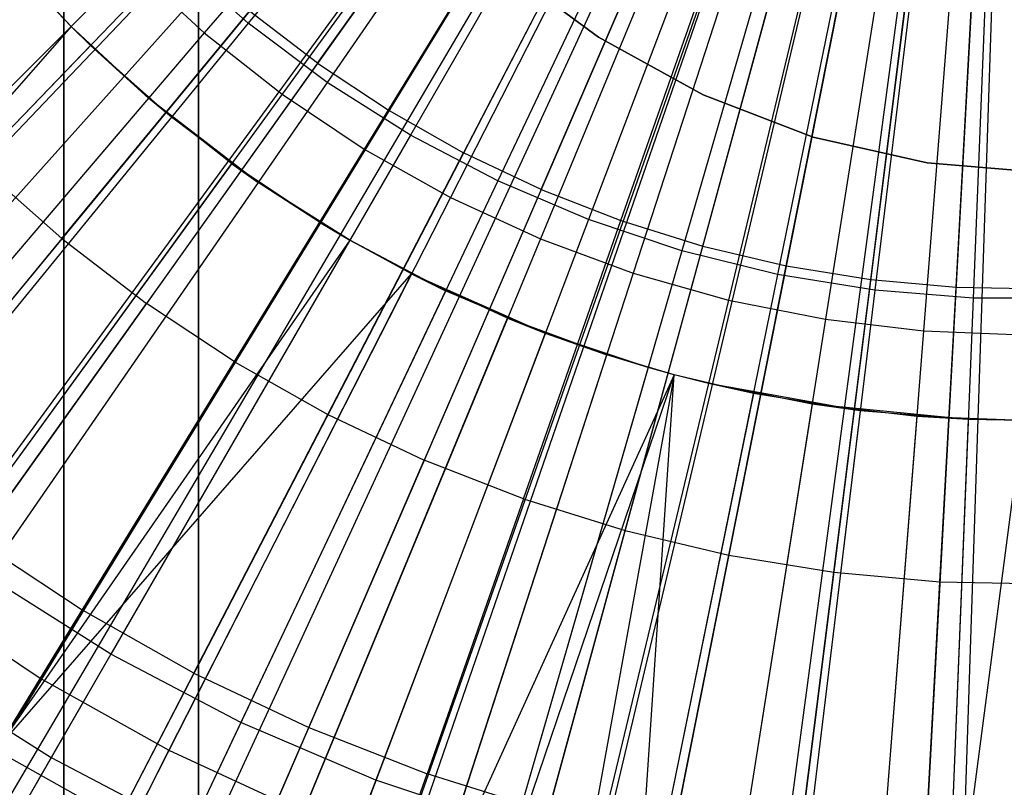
# Model space of a CAD drawing. Extents: x 0.02 to 4.75, y -2.35 to 2.37.
# Tile 50 of 131: x 2.09 to 2.38, y -0.49 to -0.27. Entities that reach past the tile are written whole.
import ezdxf

# ---------------------------------------------------------------- set-up
doc = ezdxf.new("R2010")
doc.units = 0
doc.header["$MEASUREMENT"] = 0
doc.layers.get('0').update_dxf_attribs({"color": 13, "linetype": 'CONTINUOUS'})

# ---------------------------------------------------------------- blocks, each defined once
blk = doc.blocks.new('CTLS_SNOW_BALL_ZWIS_PM_STL')
at = {"color": 0}
for p, q in [((2.10561, -2.10133, 48.66497), (2.10561, 0.61563, 48.66497)), ((2.10561, -2.10133, 48.66497), (2.10561, 0.61563, 48.66497)), ((2.14498, -2.07372, 49.64923), (2.14498, 0.58802, 49.64923)), ((2.14498, 0.58802, 48.6256), (2.14498, -2.07372, 48.6256)), ((2.14498, 0.58802, 48.6256), (2.14498, -2.07372, 48.6256)), ((2.14498, -2.07372, 49.64923), (2.14498, 0.58802, 49.64923)), ((2.10561, 0.53059, 49.6886), (2.10561, -2.0163, 49.6886)), ((2.10561, 0.53059, 49.6886), (2.10561, -2.0163, 49.6886)), ((2.26237, -0.12031, 5.27739), (1.77513, -0.63217, 5.06085)), ((2.26237, -0.12031, 5.27739), (1.77513, -0.63217, 5.06085)), ((2.26624, -0.12388, 5.27739), (1.79426, -0.64986, 5.06085)), ((2.26624, -0.12388, 5.27739), (1.79426, -0.64986, 5.06085)), ((2.27183, -0.1287, 5.27739), (1.82191, -0.67366, 5.06085)), ((2.27183, -0.1287, 5.27739), (1.82191, -0.67366, 5.06085)), ((2.26592, -0.13101, 0.4992), (2.1467, -0.2706, 0.52085)), ((2.26592, -0.13101, 0.4992), (2.1467, -0.2706, 0.52085)), ((2.27217, -0.12983, 0.54691), (2.15956, -0.26774, 0.5764)), ((2.27217, -0.12983, 0.54691), (2.15956, -0.26774, 0.5764)), ((2.28011, -0.13513, 5.27739), (1.86285, -0.70549, 5.06085)), ((2.28011, -0.13513, 5.27739), (1.86285, -0.70549, 5.06085)), ((2.28186, -0.1364, 5.27739), (1.8715, -0.71174, 5.06085)), ((2.28186, -0.1364, 5.27739), (1.8715, -0.71174, 5.06085)), ((2.27731, -0.13999, 0.4992), (2.16941, -0.2885, 0.52085)), ((2.27731, -0.13999, 0.4992), (2.16941, -0.2885, 0.52085)), ((2.28374, -0.13853, 0.54691), (2.1826, -0.28505, 0.5764)), ((2.28374, -0.13853, 0.54691), (2.1826, -0.28505, 0.5764)), ((2.29241, -0.14337, 5.27739), (1.92365, -0.74622, 5.06085)), ((2.29241, -0.14337, 5.27739), (1.92365, -0.74622, 5.06085)), ((2.29503, -0.14495, 5.27739), (1.93663, -0.75401, 5.06085)), ((2.29503, -0.14495, 5.27739), (1.93663, -0.75401, 5.06085)), ((2.29598, -0.14627, 0.54691), (2.20696, -0.30046, 0.5764)), ((2.29598, -0.14627, 0.54691), (2.20696, -0.30046, 0.5764)), ((2.30342, -0.14958, 5.27739), (1.9781, -0.77695, 5.06085)), ((2.30342, -0.14958, 5.27739), (1.9781, -0.77695, 5.06085)), ((2.28937, -0.14804, 0.4992), (2.19346, -0.30456, 0.52085)), ((2.28937, -0.14804, 0.4992), (2.19346, -0.30456, 0.52085)), ((2.31085, -0.15322, 5.27739), (2.01488, -0.79495, 5.06085)), ((2.31085, -0.15322, 5.27739), (2.01488, -0.79495, 5.06085)), ((2.31484, -0.155, 5.27739), (2.03459, -0.80375, 5.06085)), ((2.31484, -0.155, 5.27739), (2.03459, -0.80375, 5.06085)), ((2.30203, -0.15513, 0.4992), (2.21869, -0.31869, 0.52085)), ((2.30203, -0.15513, 0.4992), (2.21869, -0.31869, 0.52085)), ((2.3088, -0.15299, 0.54691), (2.23248, -0.31385, 0.5764)), ((2.3088, -0.15299, 0.54691), (2.23248, -0.31385, 0.5764)), ((2.32742, -0.15989, 5.27739), (2.09283, -0.82651, 5.06085)), ((2.32742, -0.15989, 5.27739), (2.09283, -0.82651, 5.06085)), ((2.32742, -0.15989, 5.27739), (2.09681, -0.82789, 5.06085)), ((2.32742, -0.15989, 5.27739), (2.09681, -0.82789, 5.06085)), ((2.32212, -0.15867, 0.54691), (2.25899, -0.32514, 0.5764)), ((2.32212, -0.15867, 0.54691), (2.25899, -0.32514, 0.5764)), ((2.33869, -0.16336, 5.27739), (2.15253, -0.8451, 5.06085)), ((2.33869, -0.16336, 5.27739), (2.15253, -0.8451, 5.06085)), ((2.3152, -0.1612, 0.4992), (2.24495, -0.3308, 0.52085)), ((2.3152, -0.1612, 0.4992), (2.24495, -0.3308, 0.52085)), ((2.33586, -0.16326, 0.54691), (2.28632, -0.33427, 0.5764)), ((2.33586, -0.16326, 0.54691), (2.28632, -0.33427, 0.5764)), ((2.34457, -0.16486, 5.27739), (2.18162, -0.85251, 5.06085)), ((2.34457, -0.16486, 5.27739), (2.18162, -0.85251, 5.06085)), ((2.351, -0.16626, 5.27739), (2.21338, -0.85943, 5.06085)), ((2.351, -0.16626, 5.27739), (2.21338, -0.85943, 5.06085)), ((2.3288, -0.16622, 0.4992), (2.27208, -0.34081, 0.52085)), ((2.3288, -0.16622, 0.4992), (2.27208, -0.34081, 0.52085)), ((2.34992, -0.16672, 0.54691), (2.3143, -0.34117, 0.5764)), ((2.34992, -0.16672, 0.54691), (2.3143, -0.34117, 0.5764)), ((2.36213, -0.16811, 5.27739), (2.26846, -0.86857, 5.06085)), ((2.36213, -0.16811, 5.27739), (2.26846, -0.86857, 5.06085)), ((2.36348, -0.16829, 5.27739), (2.2751, -0.86943, 5.06085)), ((2.36348, -0.16829, 5.27739), (2.2751, -0.86943, 5.06085)), ((2.37607, -0.16942, 5.27739), (2.33737, -0.87506, 5.06085)), ((2.37607, -0.16942, 5.27739), (2.33737, -0.87506, 5.06085)), ((2.36421, -0.16904, 0.54691), (2.34275, -0.34579, 0.5764)), ((2.36421, -0.16904, 0.54691), (2.34275, -0.34579, 0.5764)), ((2.37993, -0.16959, 5.27739), (2.35646, -0.8759, 5.06085)), ((2.37993, -0.16959, 5.27739), (2.35646, -0.8759, 5.06085)), ((2.34276, -0.17016, 0.4992), (2.29991, -0.34866, 0.52085)), ((2.34276, -0.17016, 0.4992), (2.29991, -0.34866, 0.52085)), ((2.37864, -0.17021, 0.54691), (2.37147, -0.34811, 0.5764)), ((2.37864, -0.17021, 0.54691), (2.37147, -0.34811, 0.5764)), ((2.35699, -0.17299, 0.4992), (2.32827, -0.3543, 0.52085)), ((2.35699, -0.17299, 0.4992), (2.32827, -0.3543, 0.52085)), ((2.37139, -0.17469, 0.4992), (2.35698, -0.3577, 0.52085)), ((2.37139, -0.17469, 0.4992), (2.35698, -0.3577, 0.52085)), ((2.1798, -0.27948, 5.2439), (2.23054, -0.20835, 5.2621)), ((2.1798, -0.27948, 5.2439), (2.23054, -0.20835, 5.2621)), ((2.2007, -0.2933, 5.2439), (2.24629, -0.21877, 5.2621)), ((2.2007, -0.2933, 5.2439), (2.24629, -0.21877, 5.2621)), ((2.26273, -0.22804, 5.2621), (2.22251, -0.30561, 5.2439)), ((2.26273, -0.22804, 5.2621), (2.22251, -0.30561, 5.2439)), ((2.24514, -0.31635, 5.2439), (2.27979, -0.23614, 5.2621)), ((2.24514, -0.31635, 5.2439), (2.27979, -0.23614, 5.2621)), ((2.26848, -0.32546, 5.2439), (2.29738, -0.24301, 5.2621)), ((2.26848, -0.32546, 5.2439), (2.29738, -0.24301, 5.2621)), ((2.10774, -0.2687, 5.18339), (2.08677, -0.24602, 5.18339)), ((2.10774, -0.2687, 5.11908), (2.08677, -0.24602, 5.18339)), ((2.10774, -0.2687, 5.18339), (2.08677, -0.24602, 5.18339)), ((2.10774, -0.2687, 5.11908), (2.08677, -0.24602, 5.18339)), ((2.13799, -0.24863, 0.5764), (2.01662, -0.375, 0.61962)), ((2.13799, -0.24863, 0.5764), (2.01662, -0.375, 0.61962)), ((2.14119, -0.24761, 5.2439), (2.08176, -0.31005, 5.22283)), ((2.14119, -0.24761, 5.2439), (2.08176, -0.31005, 5.22283)), ((2.15956, -0.26774, 0.5764), (2.13799, -0.24863, 0.5764)), ((2.15956, -0.26774, 0.5764), (2.13799, -0.24863, 0.5764)), ((2.29239, -0.33291, 5.2439), (2.31541, -0.24863, 5.2621)), ((2.29239, -0.33291, 5.2439), (2.31541, -0.24863, 5.2621)), ((2.12547, -0.25097, 0.52085), (1.99726, -0.37918, 0.55679)), ((2.12547, -0.25097, 0.52085), (1.99726, -0.37918, 0.55679)), ((2.10774, -0.2687, 5.11908), (2.09145, -0.2514, 5.11908)), ((2.10774, -0.2687, 5.11908), (2.09145, -0.2514, 5.11908)), ((2.12547, -0.25097, 0.52085), (2.1467, -0.2706, 0.52085)), ((2.12547, -0.25097, 0.52085), (2.1467, -0.2706, 0.52085)), ((2.26189, -0.27186, 1.79349), (2.23331, -0.25073, 1.79349)), ((2.23331, -0.25073, 2.87617), (2.26189, -0.27186, 2.87617)), ((2.23331, -0.25073, 2.87617), (2.26189, -0.27186, 2.87617)), ((2.26189, -0.27186, 1.79349), (2.23331, -0.25073, 1.79349)), ((2.31677, -0.33865, 5.2439), (2.33379, -0.25295, 5.2621)), ((2.31677, -0.33865, 5.2439), (2.33379, -0.25295, 5.2621)), ((2.3415, -0.34266, 5.2439), (2.35243, -0.25597, 5.2621)), ((2.3415, -0.34266, 5.2439), (2.35243, -0.25597, 5.2621)), ((2.36645, -0.34491, 5.2439), (2.37123, -0.25767, 5.2621)), ((2.36645, -0.34491, 5.2439), (2.37123, -0.25767, 5.2621)), ((2.10505, -0.3307, 5.22283), (2.15994, -0.26423, 5.2439)), ((2.10505, -0.3307, 5.22283), (2.15994, -0.26423, 5.2439)), ((2.1798, -0.27948, 5.2439), (2.15994, -0.26423, 5.2439)), ((2.1798, -0.27948, 5.2439), (2.15994, -0.26423, 5.2439)), ((2.10774, -0.2687, 5.18339), (1.97981, -0.39663, 5.14551)), ((2.10774, -0.2687, 5.18339), (1.97981, -0.39663, 5.14551)), ((2.10774, -0.2687, 5.11908), (1.9925, -0.40011, 5.07313)), ((2.10774, -0.2687, 5.11908), (1.9925, -0.40011, 5.07313)), ((2.15956, -0.26774, 0.5764), (2.04875, -0.40347, 0.61962)), ((2.15956, -0.26774, 0.5764), (2.04875, -0.40347, 0.61962)), ((2.13042, -0.28967, 5.18339), (2.10774, -0.2687, 5.18339)), ((2.10774, -0.2687, 5.11908), (2.10774, -0.2687, 5.18339)), ((2.11339, -0.27425, 5.11908), (2.10774, -0.2687, 5.18339)), ((2.13042, -0.28967, 5.18339), (2.10774, -0.2687, 5.18339)), ((2.11339, -0.27425, 5.11908), (2.10774, -0.2687, 5.18339)), ((2.11339, -0.27425, 5.11908), (2.10774, -0.2687, 5.11908)), ((2.10774, -0.2687, 5.11908), (2.10774, -0.2687, 5.18339)), ((2.11339, -0.27425, 5.11908), (2.10774, -0.2687, 5.11908)), ((2.1826, -0.28505, 0.5764), (2.15956, -0.26774, 0.5764)), ((2.1826, -0.28505, 0.5764), (2.15956, -0.26774, 0.5764)), ((2.1467, -0.2706, 0.52085), (2.02895, -0.40847, 0.55679)), ((2.1467, -0.2706, 0.52085), (2.02895, -0.40847, 0.55679)), ((2.1467, -0.2706, 0.52085), (2.16941, -0.2885, 0.52085)), ((2.1467, -0.2706, 0.52085), (2.16941, -0.2885, 0.52085)), ((2.29252, -0.28871, 1.79349), (2.26189, -0.27186, 1.79349)), ((2.26189, -0.27186, 2.87617), (2.29252, -0.28871, 2.87617)), ((2.26189, -0.27186, 2.87617), (2.29252, -0.28871, 2.87617)), ((2.26189, -0.27186, 2.87617), (2.26189, -0.27186, 1.79349)), ((2.29252, -0.28871, 1.79349), (2.26189, -0.27186, 1.79349)), ((2.26189, -0.27186, 2.87617), (2.26189, -0.27186, 1.79349)), ((2.11339, -0.27425, 5.11908), (1.9925, -0.40011, 5.07313)), ((2.11339, -0.27425, 5.11908), (1.9925, -0.40011, 5.07313)), ((2.1371, -0.29525, 5.11908), (2.11339, -0.27425, 5.11908)), ((2.11339, -0.27425, 5.11908), (2.13042, -0.28967, 5.18339)), ((2.11339, -0.27425, 5.11908), (2.13042, -0.28967, 5.18339)), ((2.1371, -0.29525, 5.11908), (2.11339, -0.27425, 5.11908)), ((2.1798, -0.27948, 5.2439), (2.12975, -0.34966, 5.22283)), ((2.1798, -0.27948, 5.2439), (2.12975, -0.34966, 5.22283)), ((2.1798, -0.27948, 5.2439), (2.2007, -0.2933, 5.2439)), ((2.1798, -0.27948, 5.2439), (2.2007, -0.2933, 5.2439)), ((2.1826, -0.28505, 0.5764), (2.08307, -0.42926, 0.61962)), ((2.1826, -0.28505, 0.5764), (2.08307, -0.42926, 0.61962)), ((2.20696, -0.30046, 0.5764), (2.1826, -0.28505, 0.5764)), ((2.20696, -0.30046, 0.5764), (2.1826, -0.28505, 0.5764)), ((2.13042, -0.28967, 5.18339), (2.01292, -0.42724, 5.14551)), ((2.13042, -0.28967, 5.18339), (2.01292, -0.42724, 5.14551)), ((2.16941, -0.2885, 0.52085), (2.06284, -0.43519, 0.55679)), ((2.16941, -0.2885, 0.52085), (2.06284, -0.43519, 0.55679)), ((2.15467, -0.30879, 5.18339), (2.13042, -0.28967, 5.18339)), ((2.15467, -0.30879, 5.18339), (2.13042, -0.28967, 5.18339)), ((2.16243, -0.31428, 5.11908), (2.13042, -0.28967, 5.18339)), ((2.1371, -0.29525, 5.11908), (2.13042, -0.28967, 5.18339)), ((2.16243, -0.31428, 5.11908), (2.13042, -0.28967, 5.18339)), ((2.1371, -0.29525, 5.11908), (2.13042, -0.28967, 5.18339)), ((2.16941, -0.2885, 0.52085), (2.19346, -0.30456, 0.52085)), ((2.16941, -0.2885, 0.52085), (2.19346, -0.30456, 0.52085)), ((2.32471, -0.30103, 1.79349), (2.29252, -0.28871, 1.79349)), ((2.29252, -0.28871, 2.87617), (2.32471, -0.30103, 2.87617)), ((2.29252, -0.28871, 2.87617), (2.32471, -0.30103, 2.87617)), ((2.29252, -0.28871, 2.87617), (2.29252, -0.28871, 1.79349)), ((2.32471, -0.30103, 1.79349), (2.29252, -0.28871, 1.79349)), ((2.29252, -0.28871, 2.87617), (2.29252, -0.28871, 1.79349)), ((2.15571, -0.36684, 5.22283), (2.2007, -0.2933, 5.2439)), ((2.15571, -0.36684, 5.22283), (2.2007, -0.2933, 5.2439)), ((2.2007, -0.2933, 5.2439), (2.22251, -0.30561, 5.2439)), ((2.2007, -0.2933, 5.2439), (2.22251, -0.30561, 5.2439)), ((2.1371, -0.29525, 5.11908), (2.02673, -0.43044, 5.07313)), ((2.1371, -0.29525, 5.11908), (2.02673, -0.43044, 5.07313)), ((2.16243, -0.31428, 5.11908), (2.1371, -0.29525, 5.11908)), ((2.16243, -0.31428, 5.11908), (2.1371, -0.29525, 5.11908)), ((2.20696, -0.30046, 0.5764), (2.11935, -0.4522, 0.61962)), ((2.20696, -0.30046, 0.5764), (2.11935, -0.4522, 0.61962)), ((2.23248, -0.31385, 0.5764), (2.20696, -0.30046, 0.5764)), ((2.23248, -0.31385, 0.5764), (2.20696, -0.30046, 0.5764)), ((2.35798, -0.30861, 1.79349), (2.32471, -0.30103, 1.79349)), ((2.32471, -0.30103, 2.87617), (2.35798, -0.30861, 2.87617)), ((2.32471, -0.30103, 2.87617), (2.35798, -0.30861, 2.87617)), ((2.32471, -0.30103, 2.87617), (2.32471, -0.30103, 1.79349)), ((2.35798, -0.30861, 1.79349), (2.32471, -0.30103, 1.79349)), ((2.32471, -0.30103, 2.87617), (2.32471, -0.30103, 1.79349)), ((2.19346, -0.30456, 0.52085), (2.09872, -0.45916, 0.55679)), ((2.19346, -0.30456, 0.52085), (2.09872, -0.45916, 0.55679)), ((2.19346, -0.30456, 0.52085), (2.21869, -0.31869, 0.52085)), ((2.19346, -0.30456, 0.52085), (2.21869, -0.31869, 0.52085)), ((2.18283, -0.38214, 5.22283), (2.22251, -0.30561, 5.2439)), ((2.18283, -0.38214, 5.22283), (2.22251, -0.30561, 5.2439)), ((2.24514, -0.31635, 5.2439), (2.22251, -0.30561, 5.2439)), ((2.24514, -0.31635, 5.2439), (2.22251, -0.30561, 5.2439)), ((2.15467, -0.30879, 5.18339), (2.04833, -0.45515, 5.14551)), ((2.15467, -0.30879, 5.18339), (2.04833, -0.45515, 5.14551)), ((2.10505, -0.3307, 5.22283), (2.08176, -0.31005, 5.22283)), ((2.10505, -0.3307, 5.22283), (2.08176, -0.31005, 5.22283)), ((2.18035, -0.32595, 5.18339), (2.15467, -0.30879, 5.18339)), ((2.15467, -0.30879, 5.18339), (2.16243, -0.31428, 5.11908)), ((2.15467, -0.30879, 5.18339), (2.16243, -0.31428, 5.11908)), ((2.18035, -0.32595, 5.18339), (2.15467, -0.30879, 5.18339)), ((2.39181, -0.31135, 1.79349), (2.35798, -0.30861, 1.79349)), ((2.35798, -0.30861, 2.87617), (2.39181, -0.31135, 2.87617)), ((2.35798, -0.30861, 2.87617), (2.39181, -0.31135, 2.87617)), ((2.35798, -0.30861, 2.87617), (2.35798, -0.30861, 1.79349)), ((2.39181, -0.31135, 1.79349), (2.35798, -0.30861, 1.79349)), ((2.35798, -0.30861, 2.87617), (2.35798, -0.30861, 1.79349)), ((2.16243, -0.31428, 5.11908), (2.06329, -0.45791, 5.07313)), ((2.16243, -0.31428, 5.11908), (2.06329, -0.45791, 5.07313)), ((2.23248, -0.31385, 0.5764), (2.15736, -0.47215, 0.61962)), ((2.23248, -0.31385, 0.5764), (2.15736, -0.47215, 0.61962)), ((2.18035, -0.32595, 5.18339), (2.16243, -0.31428, 5.11908)), ((2.1892, -0.33121, 5.11908), (2.16243, -0.31428, 5.11908)), ((2.18035, -0.32595, 5.18339), (2.16243, -0.31428, 5.11908)), ((2.1892, -0.33121, 5.11908), (2.16243, -0.31428, 5.11908)), ((2.24514, -0.31635, 5.2439), (2.21096, -0.39548, 5.22283)), ((2.24514, -0.31635, 5.2439), (2.21096, -0.39548, 5.22283)), ((2.25899, -0.32514, 0.5764), (2.23248, -0.31385, 0.5764)), ((2.25899, -0.32514, 0.5764), (2.23248, -0.31385, 0.5764)), ((2.24514, -0.31635, 5.2439), (2.26848, -0.32546, 5.2439)), ((2.24514, -0.31635, 5.2439), (2.26848, -0.32546, 5.2439)), ((2.21869, -0.31869, 0.52085), (2.13637, -0.48025, 0.55679)), ((2.21869, -0.31869, 0.52085), (2.13637, -0.48025, 0.55679)), ((2.21869, -0.31869, 0.52085), (2.24495, -0.3308, 0.52085)), ((2.21869, -0.31869, 0.52085), (2.24495, -0.3308, 0.52085)), ((2.25899, -0.32514, 0.5764), (2.19685, -0.48898, 0.61962)), ((2.25899, -0.32514, 0.5764), (2.19685, -0.48898, 0.61962)), ((2.28632, -0.33427, 0.5764), (2.25899, -0.32514, 0.5764)), ((2.28632, -0.33427, 0.5764), (2.25899, -0.32514, 0.5764)), ((2.18035, -0.32595, 5.18339), (2.08582, -0.48021, 5.14551)), ((2.18035, -0.32595, 5.18339), (2.08582, -0.48021, 5.14551)), ((2.1892, -0.33121, 5.18339), (2.18035, -0.32595, 5.18339)), ((2.18035, -0.32595, 5.18339), (2.1892, -0.33121, 5.11908)), ((2.18035, -0.32595, 5.18339), (2.1892, -0.33121, 5.11908)), ((2.1892, -0.33121, 5.18339), (2.18035, -0.32595, 5.18339)), ((2.23996, -0.40681, 5.22283), (2.26848, -0.32546, 5.2439)), ((2.23996, -0.40681, 5.22283), (2.26848, -0.32546, 5.2439)), ((2.26848, -0.32546, 5.2439), (2.29239, -0.33291, 5.2439)), ((2.26848, -0.32546, 5.2439), (2.29239, -0.33291, 5.2439)), ((2.10505, -0.3307, 5.22283), (2.05087, -0.39633, 5.19891)), ((2.10505, -0.3307, 5.22283), (2.05087, -0.39633, 5.19891)), ((2.10505, -0.3307, 5.22283), (2.12975, -0.34966, 5.22283)), ((2.10505, -0.3307, 5.22283), (2.12975, -0.34966, 5.22283)), ((2.24495, -0.3308, 0.52085), (2.17556, -0.49831, 0.55679)), ((2.24495, -0.3308, 0.52085), (2.17556, -0.49831, 0.55679)), ((2.24495, -0.3308, 0.52085), (2.27208, -0.34081, 0.52085)), ((2.24495, -0.3308, 0.52085), (2.27208, -0.34081, 0.52085)), ((2.1892, -0.33121, 5.18339), (2.08582, -0.48021, 5.14551)), ((2.1892, -0.33121, 5.18339), (2.08582, -0.48021, 5.14551)), ((2.1892, -0.33121, 5.11908), (2.10194, -0.48235, 5.07313)), ((2.1892, -0.33121, 5.11908), (2.10194, -0.48235, 5.07313)), ((2.2073, -0.34104, 5.18339), (2.1892, -0.33121, 5.18339)), ((2.1892, -0.33121, 5.18339), (2.1892, -0.33121, 5.11908)), ((2.1892, -0.33121, 5.18339), (2.21725, -0.34593, 5.11908)), ((2.21725, -0.34593, 5.11908), (2.1892, -0.33121, 5.11908)), ((2.1892, -0.33121, 5.18339), (2.1892, -0.33121, 5.11908)), ((2.1892, -0.33121, 5.18339), (2.21725, -0.34593, 5.11908)), ((2.2073, -0.34104, 5.18339), (2.1892, -0.33121, 5.18339)), ((2.21725, -0.34593, 5.11908), (2.1892, -0.33121, 5.11908)), ((2.26968, -0.41607, 5.22283), (2.29239, -0.33291, 5.2439)), ((2.26968, -0.41607, 5.22283), (2.29239, -0.33291, 5.2439)), ((2.29239, -0.33291, 5.2439), (2.31677, -0.33865, 5.2439)), ((2.29239, -0.33291, 5.2439), (2.31677, -0.33865, 5.2439)), ((2.28632, -0.33427, 0.5764), (2.23757, -0.50257, 0.61962)), ((2.28632, -0.33427, 0.5764), (2.23757, -0.50257, 0.61962)), ((2.3143, -0.34117, 0.5764), (2.28632, -0.33427, 0.5764)), ((2.3143, -0.34117, 0.5764), (2.28632, -0.33427, 0.5764)), ((2.29999, -0.42321, 5.22283), (2.31677, -0.33865, 5.2439)), ((2.29999, -0.42321, 5.22283), (2.31677, -0.33865, 5.2439)), ((2.31677, -0.33865, 5.2439), (2.3415, -0.34266, 5.2439)), ((2.31677, -0.33865, 5.2439), (2.3415, -0.34266, 5.2439)), ((2.08582, -0.48021, 5.14551), (2.2073, -0.34104, 5.18339)), ((2.08582, -0.48021, 5.14551), (2.2073, -0.34104, 5.18339)), ((2.12516, -0.50224, 5.14551), (2.2073, -0.34104, 5.18339)), ((2.12516, -0.50224, 5.14551), (2.2073, -0.34104, 5.18339)), ((2.23535, -0.35397, 5.18339), (2.2073, -0.34104, 5.18339)), ((2.2073, -0.34104, 5.18339), (2.21725, -0.34593, 5.11908)), ((2.2073, -0.34104, 5.18339), (2.24639, -0.35835, 5.11908)), ((2.2073, -0.34104, 5.18339), (2.21725, -0.34593, 5.11908)), ((2.2073, -0.34104, 5.18339), (2.24639, -0.35835, 5.11908)), ((2.23535, -0.35397, 5.18339), (2.2073, -0.34104, 5.18339)), ((2.27208, -0.34081, 0.52085), (2.21605, -0.51325, 0.55679)), ((2.27208, -0.34081, 0.52085), (2.21605, -0.51325, 0.55679)), ((2.27208, -0.34081, 0.52085), (2.29991, -0.34866, 0.52085)), ((2.27208, -0.34081, 0.52085), (2.29991, -0.34866, 0.52085)), ((2.3143, -0.34117, 0.5764), (2.27925, -0.51284, 0.61962)), ((2.3143, -0.34117, 0.5764), (2.27925, -0.51284, 0.61962)), ((2.34275, -0.34579, 0.5764), (2.3143, -0.34117, 0.5764)), ((2.34275, -0.34579, 0.5764), (2.3143, -0.34117, 0.5764)), ((2.33072, -0.42819, 5.22283), (2.3415, -0.34266, 5.2439)), ((2.33072, -0.42819, 5.22283), (2.3415, -0.34266, 5.2439)), ((2.3415, -0.34266, 5.2439), (2.36645, -0.34491, 5.2439)), ((2.3415, -0.34266, 5.2439), (2.36645, -0.34491, 5.2439)), ((2.36173, -0.43099, 5.22283), (2.36645, -0.34491, 5.2439)), ((2.36173, -0.43099, 5.22283), (2.36645, -0.34491, 5.2439)), ((2.36645, -0.34491, 5.2439), (2.39149, -0.3454, 5.2439)), ((2.36645, -0.34491, 5.2439), (2.39149, -0.3454, 5.2439)), ((2.21725, -0.34593, 5.11908), (2.14244, -0.5036, 5.07313)), ((2.21725, -0.34593, 5.11908), (2.14244, -0.5036, 5.07313)), ((2.24639, -0.35835, 5.11908), (2.21725, -0.34593, 5.11908)), ((2.24639, -0.35835, 5.11908), (2.21725, -0.34593, 5.11908)), ((2.34275, -0.34579, 0.5764), (2.32163, -0.51973, 0.61962)), ((2.34275, -0.34579, 0.5764), (2.32163, -0.51973, 0.61962)), ((2.37147, -0.34811, 0.5764), (2.34275, -0.34579, 0.5764)), ((2.37147, -0.34811, 0.5764), (2.34275, -0.34579, 0.5764)), ((2.37147, -0.34811, 0.5764), (2.36442, -0.52318, 0.61962)), ((2.37147, -0.34811, 0.5764), (2.36442, -0.52318, 0.61962)), ((2.40029, -0.34811, 0.5764), (2.37147, -0.34811, 0.5764)), ((2.40029, -0.34811, 0.5764), (2.37147, -0.34811, 0.5764)), ((2.08033, -0.41895, 5.19891), (2.12975, -0.34966, 5.22283)), ((2.08033, -0.41895, 5.19891), (2.12975, -0.34966, 5.22283)), ((2.15571, -0.36684, 5.22283), (2.12975, -0.34966, 5.22283)), ((2.15571, -0.36684, 5.22283), (2.12975, -0.34966, 5.22283)), ((2.29991, -0.34866, 0.52085), (2.25758, -0.52496, 0.55679)), ((2.29991, -0.34866, 0.52085), (2.25758, -0.52496, 0.55679)), ((2.29991, -0.34866, 0.52085), (2.32827, -0.3543, 0.52085)), ((2.29991, -0.34866, 0.52085), (2.32827, -0.3543, 0.52085)), ((2.16611, -0.52112, 5.14551), (2.23535, -0.35397, 5.18339)), ((2.16611, -0.52112, 5.14551), (2.23535, -0.35397, 5.18339)), ((2.26433, -0.36466, 5.18339), (2.23535, -0.35397, 5.18339)), ((2.23535, -0.35397, 5.18339), (2.24639, -0.35835, 5.11908)), ((2.26433, -0.36466, 5.18339), (2.23535, -0.35397, 5.18339)), ((2.23535, -0.35397, 5.18339), (2.24639, -0.35835, 5.11908)), ((2.32827, -0.3543, 0.52085), (2.2999, -0.53338, 0.55679)), ((2.32827, -0.3543, 0.52085), (2.2999, -0.53338, 0.55679)), ((2.32827, -0.3543, 0.52085), (2.35698, -0.3577, 0.52085)), ((2.32827, -0.3543, 0.52085), (2.35698, -0.3577, 0.52085)), ((2.24639, -0.35835, 5.11908), (2.18451, -0.52153, 5.07313)), ((2.24639, -0.35835, 5.11908), (2.18451, -0.52153, 5.07313)), ((2.24639, -0.35835, 5.11908), (2.26433, -0.36466, 5.18339)), ((2.27644, -0.36838, 5.11908), (2.24639, -0.35835, 5.11908)), ((2.24639, -0.35835, 5.11908), (2.26433, -0.36466, 5.18339)), ((2.27644, -0.36838, 5.11908), (2.24639, -0.35835, 5.11908)), ((2.35698, -0.3577, 0.52085), (2.34276, -0.53846, 0.55679)), ((2.35698, -0.3577, 0.52085), (2.34276, -0.53846, 0.55679)), ((2.35698, -0.3577, 0.52085), (2.38588, -0.35883, 0.52085)), ((2.35698, -0.3577, 0.52085), (2.38588, -0.35883, 0.52085)), ((2.20842, -0.53672, 5.14551), (2.26433, -0.36466, 5.18339)), ((2.20842, -0.53672, 5.14551), (2.26433, -0.36466, 5.18339)), ((2.28407, -0.37051, 5.18339), (2.26433, -0.36466, 5.18339)), ((2.27644, -0.36838, 5.11908), (2.26433, -0.36466, 5.18339)), ((2.27644, -0.36838, 5.11908), (2.26433, -0.36466, 5.18339)), ((2.28407, -0.37051, 5.18339), (2.26433, -0.36466, 5.18339)), ((2.15571, -0.36684, 5.22283), (2.11131, -0.43943, 5.19891)), ((2.15571, -0.36684, 5.22283), (2.11131, -0.43943, 5.19891)), ((2.15571, -0.36684, 5.22283), (2.18283, -0.38214, 5.22283)), ((2.15571, -0.36684, 5.22283), (2.18283, -0.38214, 5.22283)), ((2.27644, -0.36838, 5.11908), (2.22789, -0.53601, 5.07313)), ((2.27644, -0.36838, 5.11908), (2.22789, -0.53601, 5.07313)), ((2.28407, -0.37051, 5.18339), (2.27644, -0.36838, 5.11908)), ((2.28407, -0.37051, 5.11908), (2.27644, -0.36838, 5.11908)), ((2.28407, -0.37051, 5.18339), (2.27644, -0.36838, 5.11908)), ((2.28407, -0.37051, 5.11908), (2.27644, -0.36838, 5.11908)), ((2.28407, -0.37051, 5.18339), (2.20842, -0.53672, 5.14551)), ((2.28407, -0.37051, 5.18339), (2.20842, -0.53672, 5.14551)), ((2.22789, -0.53601, 5.07313), (2.28407, -0.37051, 5.11908)), ((2.22789, -0.53601, 5.07313), (2.28407, -0.37051, 5.11908)), ((2.28407, -0.37051, 5.18339), (2.25182, -0.54896, 5.14551)), ((2.28407, -0.37051, 5.18339), (2.25182, -0.54896, 5.14551)), ((2.27229, -0.54696, 5.07313), (2.28407, -0.37051, 5.11908)), ((2.27229, -0.54696, 5.07313), (2.28407, -0.37051, 5.11908)), ((2.29405, -0.37304, 5.18339), (2.28407, -0.37051, 5.18339)), ((2.3072, -0.37596, 5.11908), (2.28407, -0.37051, 5.18339)), ((2.29405, -0.37304, 5.18339), (2.28407, -0.37051, 5.18339)), ((2.28407, -0.37051, 5.11908), (2.28407, -0.37051, 5.18339)), ((2.3072, -0.37596, 5.11908), (2.28407, -0.37051, 5.18339)), ((2.3072, -0.37596, 5.11908), (2.28407, -0.37051, 5.11908)), ((2.28407, -0.37051, 5.11908), (2.28407, -0.37051, 5.18339)), ((2.3072, -0.37596, 5.11908), (2.28407, -0.37051, 5.11908)), ((2.29405, -0.37304, 5.18339), (2.25182, -0.54896, 5.14551)), ((2.29405, -0.37304, 5.18339), (2.25182, -0.54896, 5.14551)), ((2.32435, -0.37907, 5.18339), (2.29405, -0.37304, 5.18339)), ((2.33847, -0.38104, 5.11908), (2.29405, -0.37304, 5.18339)), ((2.3072, -0.37596, 5.11908), (2.29405, -0.37304, 5.18339)), ((2.33847, -0.38104, 5.11908), (2.29405, -0.37304, 5.18339)), ((2.32435, -0.37907, 5.18339), (2.29405, -0.37304, 5.18339)), ((2.3072, -0.37596, 5.11908), (2.29405, -0.37304, 5.18339)), ((2.3072, -0.37596, 5.11908), (2.27229, -0.54696, 5.07313)), ((2.3072, -0.37596, 5.11908), (2.27229, -0.54696, 5.07313)), ((2.33847, -0.38104, 5.11908), (2.3072, -0.37596, 5.11908)), ((2.33847, -0.38104, 5.11908), (2.3072, -0.37596, 5.11908)), ((2.32435, -0.37907, 5.18339), (2.29604, -0.55776, 5.14551)), ((2.32435, -0.37907, 5.18339), (2.29604, -0.55776, 5.14551)), ((2.35502, -0.3827, 5.18339), (2.32435, -0.37907, 5.18339)), ((2.33847, -0.38104, 5.11908), (2.32435, -0.37907, 5.18339)), ((2.37004, -0.38359, 5.11908), (2.32435, -0.37907, 5.18339)), ((2.33847, -0.38104, 5.11908), (2.32435, -0.37907, 5.18339)), ((2.37004, -0.38359, 5.11908), (2.32435, -0.37907, 5.18339)), ((2.35502, -0.3827, 5.18339), (2.32435, -0.37907, 5.18339)), ((2.14366, -0.45768, 5.19891), (2.18283, -0.38214, 5.22283)), ((2.14366, -0.45768, 5.19891), (2.18283, -0.38214, 5.22283)), ((2.18283, -0.38214, 5.22283), (2.21096, -0.39548, 5.22283)), ((2.18283, -0.38214, 5.22283), (2.21096, -0.39548, 5.22283)), ((2.33847, -0.38104, 5.11908), (2.31743, -0.55429, 5.07313)), ((2.33847, -0.38104, 5.11908), (2.31743, -0.55429, 5.07313)), ((2.37004, -0.38359, 5.11908), (2.33847, -0.38104, 5.11908)), ((2.37004, -0.38359, 5.11908), (2.33847, -0.38104, 5.11908)), ((2.35502, -0.3827, 5.18339), (2.34082, -0.56306, 5.14551)), ((2.35502, -0.3827, 5.18339), (2.34082, -0.56306, 5.14551)), ((2.38588, -0.38391, 5.18339), (2.35502, -0.3827, 5.18339)), ((2.38588, -0.38391, 5.11908), (2.35502, -0.3827, 5.18339)), ((2.37004, -0.38359, 5.11908), (2.35502, -0.3827, 5.18339)), ((2.38588, -0.38391, 5.11908), (2.35502, -0.3827, 5.18339)), ((2.38588, -0.38391, 5.18339), (2.35502, -0.3827, 5.18339)), ((2.37004, -0.38359, 5.11908), (2.35502, -0.3827, 5.18339)), ((2.37004, -0.38359, 5.11908), (2.36301, -0.55797, 5.07313)), ((2.37004, -0.38359, 5.11908), (2.36301, -0.55797, 5.07313)), ((2.38588, -0.38391, 5.11908), (2.36301, -0.55797, 5.07313)), ((2.38588, -0.38391, 5.11908), (2.36301, -0.55797, 5.07313)), ((2.38588, -0.38391, 5.11908), (2.37004, -0.38359, 5.11908)), ((2.38588, -0.38391, 5.11908), (2.37004, -0.38359, 5.11908)), ((2.17721, -0.47361, 5.19891), (2.21096, -0.39548, 5.22283)), ((2.17721, -0.47361, 5.19891), (2.21096, -0.39548, 5.22283)), ((2.23996, -0.40681, 5.22283), (2.21096, -0.39548, 5.22283)), ((2.23996, -0.40681, 5.22283), (2.21096, -0.39548, 5.22283)), ((2.23996, -0.40681, 5.22283), (2.2118, -0.48712, 5.19891)), ((2.23996, -0.40681, 5.22283), (2.2118, -0.48712, 5.19891)), ((2.23996, -0.40681, 5.22283), (2.26968, -0.41607, 5.22283)), ((2.23996, -0.40681, 5.22283), (2.26968, -0.41607, 5.22283)), ((2.24726, -0.49816, 5.19891), (2.26968, -0.41607, 5.22283)), ((2.24726, -0.49816, 5.19891), (2.26968, -0.41607, 5.22283)), ((2.26968, -0.41607, 5.22283), (2.29999, -0.42321, 5.22283)), ((2.26968, -0.41607, 5.22283), (2.29999, -0.42321, 5.22283)), ((2.08033, -0.41895, 5.19891), (2.11131, -0.43943, 5.19891)), ((2.08033, -0.41895, 5.19891), (2.11131, -0.43943, 5.19891)), ((2.28342, -0.50668, 5.19891), (2.29999, -0.42321, 5.22283)), ((2.28342, -0.50668, 5.19891), (2.29999, -0.42321, 5.22283)), ((2.29999, -0.42321, 5.22283), (2.33072, -0.42819, 5.22283)), ((2.29999, -0.42321, 5.22283), (2.33072, -0.42819, 5.22283)), ((2.32008, -0.51262, 5.19891), (2.33072, -0.42819, 5.22283)), ((2.32008, -0.51262, 5.19891), (2.33072, -0.42819, 5.22283)), ((2.33072, -0.42819, 5.22283), (2.36173, -0.43099, 5.22283)), ((2.33072, -0.42819, 5.22283), (2.36173, -0.43099, 5.22283)), ((2.11935, -0.4522, 0.61962), (2.08307, -0.42926, 0.61962)), ((2.11935, -0.4522, 0.61962), (2.08307, -0.42926, 0.61962)), ((2.35707, -0.51596, 5.19891), (2.36173, -0.43099, 5.22283)), ((2.35707, -0.51596, 5.19891), (2.36173, -0.43099, 5.22283)), ((2.36173, -0.43099, 5.22283), (2.39285, -0.4316, 5.22283)), ((2.36173, -0.43099, 5.22283), (2.39285, -0.4316, 5.22283)), ((2.06284, -0.43519, 0.55679), (2.09872, -0.45916, 0.55679)), ((2.06284, -0.43519, 0.55679), (2.09872, -0.45916, 0.55679)), ((2.06745, -0.51113, 5.17212), (2.11131, -0.43943, 5.19891)), ((2.06745, -0.51113, 5.17212), (2.11131, -0.43943, 5.19891)), ((2.14366, -0.45768, 5.19891), (2.11131, -0.43943, 5.19891)), ((2.14366, -0.45768, 5.19891), (2.11131, -0.43943, 5.19891)), ((2.11935, -0.4522, 0.61962), (2.03368, -0.60058, 0.67632)), ((2.11935, -0.4522, 0.61962), (2.03368, -0.60058, 0.67632)), ((2.15736, -0.47215, 0.61962), (2.11935, -0.4522, 0.61962)), ((2.15736, -0.47215, 0.61962), (2.11935, -0.4522, 0.61962)), ((2.09872, -0.45916, 0.55679), (2.00574, -0.61089, 0.6068)), ((2.09872, -0.45916, 0.55679), (2.00574, -0.61089, 0.6068)), ((2.06329, -0.45791, 5.07313), (2.10194, -0.48235, 5.07313)), ((2.06329, -0.45791, 5.07313), (2.10194, -0.48235, 5.07313)), ((2.09872, -0.45916, 0.55679), (2.13637, -0.48025, 0.55679)), ((2.09872, -0.45916, 0.55679), (2.13637, -0.48025, 0.55679)), ((2.14366, -0.45768, 5.19891), (2.10497, -0.53229, 5.17212)), ((2.14366, -0.45768, 5.19891), (2.10497, -0.53229, 5.17212)), ((2.14366, -0.45768, 5.19891), (2.17721, -0.47361, 5.19891)), ((2.14366, -0.45768, 5.19891), (2.17721, -0.47361, 5.19891)), ((2.15736, -0.47215, 0.61962), (2.08391, -0.62694, 0.67632)), ((2.15736, -0.47215, 0.61962), (2.08391, -0.62694, 0.67632)), ((2.14388, -0.55076, 5.17212), (2.17721, -0.47361, 5.19891)), ((2.14388, -0.55076, 5.17212), (2.17721, -0.47361, 5.19891)), ((2.19685, -0.48898, 0.61962), (2.15736, -0.47215, 0.61962)), ((2.19685, -0.48898, 0.61962), (2.15736, -0.47215, 0.61962)), ((2.17721, -0.47361, 5.19891), (2.2118, -0.48712, 5.19891)), ((2.17721, -0.47361, 5.19891), (2.2118, -0.48712, 5.19891)), ((2.13637, -0.48025, 0.55679), (2.05558, -0.6388, 0.6068)), ((2.13637, -0.48025, 0.55679), (2.05558, -0.6388, 0.6068)), ((2.08582, -0.48021, 5.14551), (2.12516, -0.50224, 5.14551)), ((2.08582, -0.48021, 5.14551), (2.12516, -0.50224, 5.14551)), ((2.13637, -0.48025, 0.55679), (2.17556, -0.49831, 0.55679)), ((2.13637, -0.48025, 0.55679), (2.17556, -0.49831, 0.55679)), ((2.10194, -0.48235, 5.07313), (2.01673, -0.62994, 5.01376)), ((2.10194, -0.48235, 5.07313), (2.01673, -0.62994, 5.01376)), ((2.10194, -0.48235, 5.07313), (2.14244, -0.5036, 5.07313)), ((2.10194, -0.48235, 5.07313), (2.14244, -0.5036, 5.07313)), ((2.19685, -0.48898, 0.61962), (2.1361, -0.64918, 0.67632)), ((2.19685, -0.48898, 0.61962), (2.1361, -0.64918, 0.67632)), ((2.184, -0.56644, 5.17212), (2.2118, -0.48712, 5.19891)), ((2.184, -0.56644, 5.17212), (2.2118, -0.48712, 5.19891)), ((2.23757, -0.50257, 0.61962), (2.19685, -0.48898, 0.61962)), ((2.23757, -0.50257, 0.61962), (2.19685, -0.48898, 0.61962)), ((2.24726, -0.49816, 5.19891), (2.2118, -0.48712, 5.19891)), ((2.24726, -0.49816, 5.19891), (2.2118, -0.48712, 5.19891))]:
    blk.add_line(p, q, dxfattribs=at)

msp = doc.modelspace()

# ---------------------------------------------------------------- block references
at = {"color": 0}
msp.add_blockref('CTLS_SNOW_BALL_ZWIS_PM_STL', (0, 0), dxfattribs=at)

doc.saveas('drawing.dxf')
